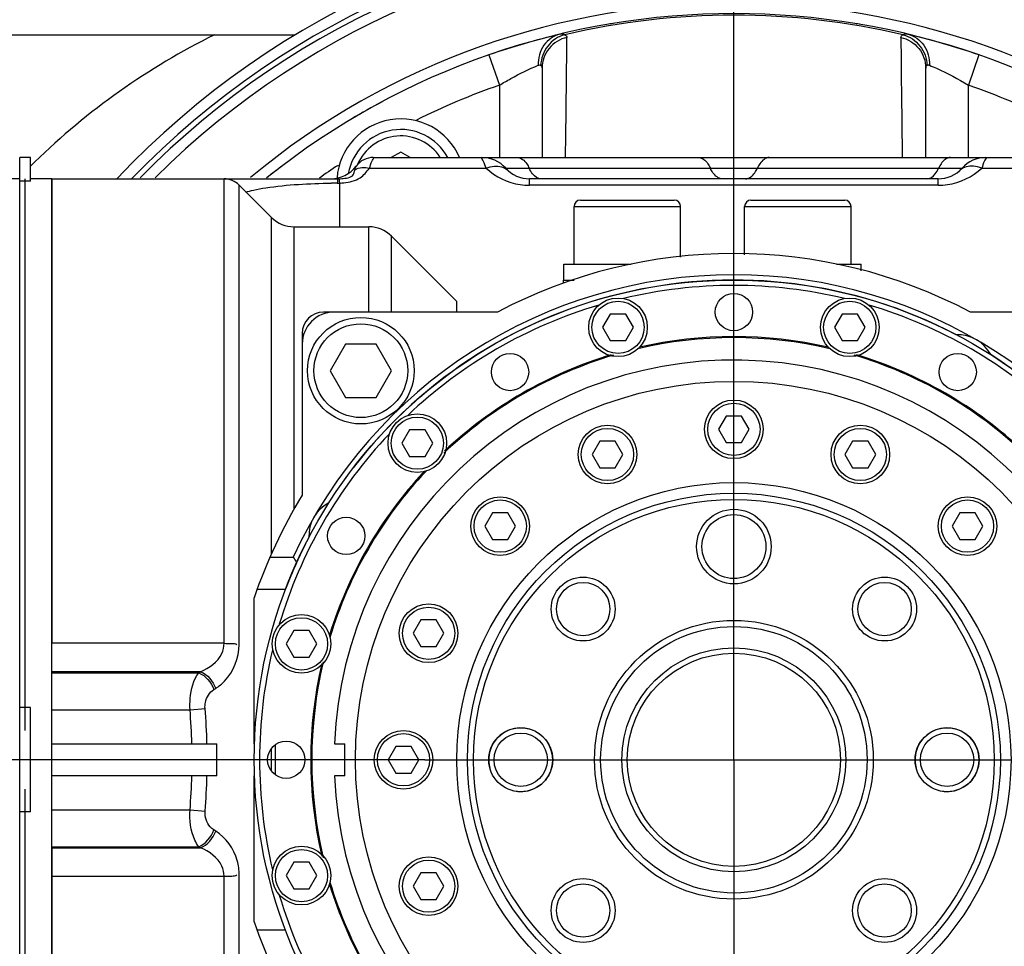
# Model space of a CAD drawing. Header units: millimetres. Extents: x 0 to 8410, y 0 to 5940.
# Tile 27 of 122: x 2004 to 2096, y 4488 to 4575. Entities that reach past the tile are written whole.
import ezdxf

# ---------------------------------------------------------------- set-up
doc = ezdxf.new("R2010")
doc.units = ezdxf.units.MM
doc.header["$LTSCALE"] = 462.55
doc.linetypes.add('CENTER', pattern=[0.6, 0.375, -0.075, 0.075, -0.075])
doc.layers.get('0').update_dxf_attribs({"linetype": 'CONTINUOUS'})
for name, color, linetype in [('204101000016_DXF_AXIS', 7, 'CONTINUOUS'), ('204101000016_DXF_DIMENSION', 7, 'CONTINUOUS'), ('304102000036DXF_CONTINUOUS_LINE', 7, 'CONTINUOUS'), ('304102000037DXF_CONTINUOUS_LINE', 7, 'CONTINUOUS'), ('304102000039DXF_CONTINUOUS_LINE', 7, 'CONTINUOUS'), ('304102000040DXF_CONTINUOUS_LINE', 7, 'CONTINUOUS'), ('304102000041DXF_CONTINUOUS_LINE', 7, 'CONTINUOUS'), ('304102000042DXF_CONTINUOUS_LINE', 7, 'CONTINUOUS'), ('304104000164DXF_CONTINUOUS_LINE', 7, 'CONTINUOUS'), ('304104000181DXF_CONTINUOUS_LINE', 7, 'CONTINUOUS'), ('304104000184DXF_CONTINUOUS_LINE', 7, 'CONTINUOUS'), ('304105000075DXF_CONTINUOUS_LINE', 7, 'CONTINUOUS'), ('304106000033DXF_CONTINUOUS_LINE', 7, 'CONTINUOUS'), ('304302000002DXF_CONTINUOUS_LINE', 7, 'CONTINUOUS'), ('501023000046DXF_CONTINUOUS_LINE', 7, 'CONTINUOUS'), ('501023000061DXF_CONTINUOUS_LINE', 7, 'CONTINUOUS'), ('501023000078DXF_CONTINUOUS_LINE', 7, 'CONTINUOUS'), ('501023000125DXF_CONTINUOUS_LINE', 7, 'CONTINUOUS'), ('501023000127DXF_CONTINUOUS_LINE', 7, 'CONTINUOUS'), ('504021000002DXF_CONTINUOUS_LINE', 7, 'CONTINUOUS')]:
    doc.layers.add(name, color=color, linetype=linetype)
doc.styles.get("Standard").update_dxf_attribs({"font": 'txt', "width": 0.7})
doc.dimstyles.new('DIMSTYLE_4', dxfattribs={"dimtxt": 90, "dimasz": 50, "dimexe": 1.5, "dimexo": 0, "dimgap": 2.25, "dimtad": 1, "dimdsep": 46, "dimtxsty": 'Standard', "dimblk": '_FILLED', "dimblk1": '_FILLED', "dimblk2": '_FILLED', "dimcen": 0.09, "dimclrt": 5, "dimazin": 2, "dimtp": 0.01, "dimtm": 0.01, "dimtfac": 1, "dimtofl": 0, "dimtmove": 0, "dimatfit": 3, "dimldrblk": '_FILLED', "dimfxl": 1, "dimtolj": 1, "dimarcsym": 0})

# ---------------------------------------------------------------- blocks, each defined once
blk = doc.blocks.new('_FILLED')
at = {"color": 0, "linetype": 'ByBlock'}
blk.add_solid([(0, 0), (-1, 0.17), (-1, -0.17)], dxfattribs=at)
blk = doc.blocks.new('*D9')
at = {"layer": '204101000016_DXF_DIMENSION', "color": 2, "linetype": 'Continuous'}
for p, q in [((1813.231, 4163.237), (1813.231, 4734.179)), ((2265.731, 3121.359), (2265.731, 4734.179)), ((1813.231, 4719.179), (2039.481, 4719.179)), ((2265.731, 4719.179), (2039.481, 4719.179))]:
    blk.add_line(p, q, dxfattribs=at)
at = {"layer": '204101000016_DXF_DIMENSION', "color": 2, "linetype": 'Continuous', "xscale": 50, "yscale": 50, "zscale": 50, "rotation": 180}
blk.add_blockref('_FILLED', (1813.231, 4719.179), dxfattribs=at)
at = {"layer": '204101000016_DXF_DIMENSION', "color": 2, "linetype": 'Continuous', "xscale": 50, "yscale": 50, "zscale": 50}
blk.add_blockref('_FILLED', (2265.731, 4719.179), dxfattribs=at)

msp = doc.modelspace()

# ---------------------------------------------------------------- linework, layer by layer
at = {"layer": '204101000016_DXF_AXIS', "color": 7, "linetype": 'CENTER'}
for p, q in [((2070.73067, 4505.35928), (2070.73067, 4665.23564)), ((2041.73067, 4505.35928), (1991.50252, 4505.35928)), ((2041.73067, 4505.35928), (2119.62512, 4505.35928)), ((2070.73067, 4505.35928), (2070.73067, 4368.50613))]:
    msp.add_line(p, q, dxfattribs=at)
at = {"layer": '304102000036DXF_CONTINUOUS_LINE', "color": 7, "linetype": 'Continuous'}
msp.add_line((1992.53828, 4573.35928), (2029.54512, 4573.35928), dxfattribs=at)
msp.add_arc((2070.73067, 4505.35928), 79.5, 43.2835589, 136.7064108, dxfattribs=at)
at = {"layer": '304102000036DXF_CONTINUOUS_LINE', "color": 9, "linetype": 'Continuous'}
for centre, radius, start, end in [((2070.73067, 4505.35928), 78.5, 44.0127774, 136.0140228), ((2051.61503, 4513.78106), 66.5697, 134.2729131, 134.7898421)]:
    msp.add_arc(centre, radius, start, end, dxfattribs=at)
msp.add_open_spline([(2021.99809, 4573.35928), (2015.82097, 4570.33062), (2010.07026, 4566.249), (2005.14427, 4561.44648)], degree=3, dxfattribs=at)
at = {"layer": '304102000037DXF_CONTINUOUS_LINE', "color": 7, "linetype": 'Continuous'}
msp.add_line((1995.27682, 4573.35928), (2021.99809, 4573.35928), dxfattribs=at)
at = {"layer": '304102000039DXF_CONTINUOUS_LINE', "color": 7, "linetype": 'Continuous'}
for start, end in [(99.3236505, 99.8005778), (80.1994604, 80.6763283), (103.476771, 109.1677472), (70.8322528, 76.5231995), (118.1189618, 120.803213), (127.1908146, 128.7868699)]:
    msp.add_arc((2070.73067, 4505.35928), 70, start, end, dxfattribs=at)
at = {"layer": '304102000040DXF_CONTINUOUS_LINE', "color": 7, "linetype": 'Continuous'}
for p, q in [((2054.73067, 4550.07149), (2054.73067, 4550.35928)), ((2054.73067, 4550.35928), (2055.74019, 4550.35928)), ((2033.23067, 4547.35928), (2032.23067, 4547.35928)), ((2030.23067, 4545.35928), (2030.23067, 4544.35928))]:
    msp.add_line(p, q, dxfattribs=at)
msp.add_arc((2032.23067, 4545.35928), 2, 90, 180, dxfattribs=at)
at = {"layer": '304102000041DXF_CONTINUOUS_LINE', "color": 9, "linetype": 'Continuous'}
for p, q in [((2047.7456, 4571.47801), (2048.73067, 4568.64435)), ((2093.71575, 4571.47801), (2092.73067, 4568.64435)), ((2048.73122, 4568.64459), (2048.73097, 4561.85928)), ((2092.73037, 4561.85928), (2092.73012, 4568.64459)), ((2036.53179, 4560.85897), (2047.48031, 4560.85894)), ((2049.32303, 4560.85928), (2091.98791, 4560.85927)), ((2091.98791, 4560.85927), (2092.13831, 4560.85928)), ((2093.98103, 4560.85894), (2104.92941, 4560.85917)), ((2022.90224, 4516.28447), (2022.90224, 4559.85928)), ((2033.52391, 4559.85907), (2033.66255, 4559.86128)), ((2051.5591, 4559.25928), (2051.5591, 4559.85928)), ((2089.90224, 4559.25928), (2089.90224, 4559.85928)), ((2024.31646, 4516.16704), (2024.31646, 4559.2735)), ((2033.55887, 4559.45895), (2033.64578, 4559.45998)), ((2033.64578, 4559.45998), (2033.7307, 4559.4627)), ((2033.7307, 4559.4627), (2033.7307, 4555.35928)), ((2089.90224, 4559.25928), (2051.5591, 4559.25928)), ((2027.35199, 4524.6851), (2027.35199, 4556.23796)), ((2029.47331, 4528.84091), (2029.47331, 4555.35928)), ((2036.48771, 4547.35928), (2036.48771, 4555.35928)), ((2038.60902, 4547.35928), (2038.60903, 4554.48061)), ((2022.90224, 4516.28447), (2006.73067, 4516.28447)), ((2020.69851, 4513.62225), (2006.73067, 4513.62222)), ((2006.73067, 4513.51398), (2020.5251, 4513.51398)), ((2020.5251, 4513.51398), (2020.69851, 4513.62225)), ((2021.93932, 4511.94745), (2022.11267, 4512.059)), ((2006.73067, 4510.04988), (2019.70438, 4510.04988)), ((2019.70438, 4510.04988), (2021.1186, 4510.16898)), ((2027.35199, 4504.30524), (2027.35199, 4506.41333)), ((2006.73067, 4500.66869), (2019.70438, 4500.66869)), ((2019.70438, 4500.66869), (2021.11859, 4500.54959)), ((2022.11267, 4498.65956), (2021.93932, 4498.77112)), ((2006.73067, 4497.20458), (2020.5251, 4497.20458)), ((2006.73067, 4497.09635), (2020.69852, 4497.09632)), ((2020.69852, 4497.09632), (2020.5251, 4497.20458)), ((2006.73067, 4494.4341), (2022.90224, 4494.4341)), ((2022.90224, 4450.85928), (2022.90224, 4494.4341)), ((2024.31646, 4451.44507), (2024.31646, 4494.55153))]:
    msp.add_line(p, q, dxfattribs=at)
at = {"layer": '304102000041DXF_CONTINUOUS_LINE', "color": 7, "linetype": 'Continuous'}
for p, q in [((2052.73067, 4570.24921), (2052.73067, 4561.85928)), ((2088.73067, 4561.85928), (2088.73067, 4570.24921)), ((2036.90224, 4561.85928), (2104.5591, 4561.85928)), ((2006.73067, 4450.85928), (2006.73067, 4559.85928)), ((2006.73067, 4559.85928), (2033.52411, 4559.85928)), ((2089.90224, 4559.85928), (2051.5591, 4559.85928)), ((2027.35199, 4556.23796), (2024.31646, 4559.2735)), ((2029.47331, 4555.35928), (2036.48771, 4555.35928)), ((2044.73053, 4548.35914), (2038.60903, 4554.48061)), ((2044.73067, 4547.35928), (2044.73067, 4548.35809)), ((2006.73067, 4506.85928), (2022.21059, 4506.85928)), ((2022.21059, 4503.85928), (2006.73067, 4503.85928))]:
    msp.add_line(p, q, dxfattribs=at)
for centre, radius, start, end in [((2070.73067, 4505.35928), 70, 51.2846468, 128.7153458), ((2036.90224, 4559.85928), 2, 90, 143.1301028), ((2047.08696, 4558.85928), 3, 41.8103149, 90), ((2094.37438, 4558.85928), 3, 90, 138.1896851), ((2032.90224, 4562.85928), 3, 270, 323.1301024), ((2051.5591, 4562.85928), 3, 221.8103149, 270), ((2089.90224, 4562.85928), 3, 270, 318.1896851), ((2022.90224, 4557.85928), 2, 44.9998674, 89.9998125), ((2029.47331, 4558.35928), 3, 225, 270), ((2036.48771, 4552.35928), 3, 45.0001571, 90), ((1966.18046, 4505.35928), 56.0502, 358.4664831, 1.5335169)]:
    msp.add_arc(centre, radius, start, end, dxfattribs=at)
at = {"layer": '304102000041DXF_CONTINUOUS_LINE', "color": 9, "linetype": 'Continuous'}
for centre, radius, start, end in [((2070.73067, 4505.35928), 69.84808, 76.8665603, 103.1334404), ((-773.87708, 4600.14278), 2829.07134, 359.22467125, 359.45286906), ((4915.28385, 4600.14217), 2829.01676, 180.54712902, 180.77533271), ((2070.73067, 4505.35928), 66.99988, 109.1686424, 116.3979483), ((2070.73067, 4505.35928), 66.99988, 63.6020604, 70.8313579), ((2070.73067, 4505.35928), 66.99988, 123.6645241, 125.4803865), ((2051.5532, 4565.24842), 5.98798, 227.142528, 261.6976833), ((2089.90611, 4565.25265), 5.99247, 278.3162007, 312.8442375), ((2033.52784, 4564.17674), 4.31756, 271.7878468, 275.4845186), ((2033.71, 4499.52053), 59.93861, 90.1444624, 90.7244434), ((2033.53601, 4565.12925), 5.6699, 271.9678311, 276.0893857), ((2051.55952, 4565.2263), 5.96702, 261.6070193, 269.9959679), ((2089.9022, 4565.2215), 5.96221, 270.0003954, 278.3966202), ((1963.82034, 4505.33907), 56.08224, 1.5533031, 4.8184294), ((1962.39212, 4505.34051), 58.92464, 1.4769534, 4.7002667), ((1963.82279, 4505.37935), 56.07979, 355.1815167, 358.4467853), ((1962.39412, 4505.37794), 58.92264, 355.2996901, 358.5231129)]:
    msp.add_arc(centre, radius, start, end, dxfattribs=at)
for points, knots in [([(2054.41378, 4573.43099), (2053.8197, 4573.28859), (2052.68435, 4572.48499), (2052.35154, 4571.1621), (2052.37775, 4570.51364)], [0, 0, 0, 0, 0.48488829, 1, 1, 1, 1]), ([(2054.85988, 4573.38026), (2054.24476, 4573.21337), (2053.09511, 4572.44559), (2052.63493, 4571.14564), (2052.61656, 4570.50325)], [0, 0, 0, 0, 0.49792822, 1, 1, 1, 1]), ([(2055.06527, 4573.12772), (2054.42319, 4572.98401), (2053.20275, 4572.24943), (2052.73067, 4570.90074), (2052.73067, 4570.24921)], [0, 0, 0, 0, 0.50245768, 1, 1, 1, 1]), ([(2054.41403, 4573.43106), (2054.49589, 4573.4507), (2054.65098, 4573.47265), (2054.8039, 4573.42097), (2054.85979, 4573.38043)], [0, 0, 0, 0, 0.54941179, 1, 1, 1, 1]), ([(2054.8598, 4573.38043), (2054.91744, 4573.35265), (2055.01911, 4573.29217), (2055.06575, 4573.17712), (2055.06527, 4573.12772)], [0, 0, 0, 0, 0.56431992, 1, 1, 1, 1]), ([(2086.39607, 4573.12772), (2086.39559, 4573.17712), (2086.44223, 4573.29217), (2086.5439, 4573.35265), (2086.60154, 4573.38043)], [0, 0, 0, 0, 0.4356799, 1, 1, 1, 1]), ([(2086.39608, 4573.12777), (2087.03816, 4572.98404), (2088.25861, 4572.24944), (2088.73067, 4570.90074), (2088.73066, 4570.24921)], [0, 0, 0, 0, 0.50245761, 1, 1, 1, 1]), ([(2086.60147, 4573.3803), (2087.21657, 4573.21338), (2088.36618, 4572.44556), (2088.82632, 4571.14564), (2088.84469, 4570.50325)], [0, 0, 0, 0, 0.49792852, 1, 1, 1, 1]), ([(2086.60155, 4573.38043), (2086.65745, 4573.42098), (2086.81042, 4573.47267), (2086.96553, 4573.45068), (2087.04741, 4573.43104)], [0, 0, 0, 0, 0.45058651, 1, 1, 1, 1]), ([(2087.0475, 4573.43072), (2087.6416, 4573.28842), (2088.7771, 4572.485), (2089.11, 4571.16209), (2089.08379, 4570.51364)], [0, 0, 0, 0, 0.48488995, 1, 1, 1, 1]), ([(2048.73122, 4568.64467), (2049.08275, 4568.85866), (2050.26513, 4569.54448), (2051.49734, 4570.14335), (2052.37776, 4570.51364)], [0, 0, 0, 0, 0.30112697, 1, 1, 1, 1]), ([(2052.37776, 4570.51364), (2052.42032, 4570.53152), (2052.50284, 4570.55716), (2052.58907, 4570.52788), (2052.61666, 4570.50325)], [0, 0, 0, 0, 0.55517831, 1, 1, 1, 1]), ([(2052.61666, 4570.50325), (2052.65239, 4570.47139), (2052.71258, 4570.39327), (2052.73067, 4570.29642), (2052.73067, 4570.24921)], [0, 0, 0, 0, 0.50344097, 1, 1, 1, 1]), ([(2088.73067, 4570.24921), (2088.73067, 4570.29642), (2088.74877, 4570.39327), (2088.80895, 4570.47139), (2088.84468, 4570.50325)], [0, 0, 0, 0, 0.49655753, 1, 1, 1, 1]), ([(2088.84468, 4570.50325), (2088.85828, 4570.51538), (2088.89062, 4570.53529), (2088.92777, 4570.54215), (2088.94655, 4570.54299)], [0, 0, 0, 0, 0.49231064, 1, 1, 1, 1]), ([(2088.94655, 4570.54299), (2088.96826, 4570.54396), (2089.01557, 4570.53862), (2089.0603, 4570.52343), (2089.08359, 4570.51364)], [0, 0, 0, 0, 0.46247545, 1, 1, 1, 1]), ([(2089.08359, 4570.51364), (2089.30379, 4570.42102), (2090.55668, 4569.87568), (2091.76701, 4569.23098), (2092.73012, 4568.64467)], [0, 0, 0, 0, 0.17482976, 1, 1, 1, 1]), ([(2036.53191, 4560.85897), (2036.64038, 4561.10007), (2036.59685, 4561.28292), (2036.99194, 4561.87621), (2036.90224, 4561.85928)], [0, 0, 0, 0, 0.74334618, 1, 1, 1, 1]), ([(2047.48, 4560.85894), (2047.37444, 4561.10281), (2047.40877, 4561.25799), (2047.00205, 4561.89613), (2047.08696, 4561.85928)], [0, 0, 0, 0, 0.74167185, 1, 1, 1, 1]), ([(2050.40882, 4561.85928), (2050.761, 4561.85928), (2051.23171, 4561.45156), (2051.46118, 4561.00614), (2051.52685, 4560.85928)], [0, 0, 0, 0, 0.68644792, 1, 1, 1, 1]), ([(2067.40882, 4561.85928), (2067.761, 4561.85928), (2068.23171, 4561.45156), (2068.46118, 4561.00614), (2068.52685, 4560.85928)], [0, 0, 0, 0, 0.68644792, 1, 1, 1, 1]), ([(2074.05253, 4561.85928), (2073.70034, 4561.85928), (2073.22963, 4561.45156), (2073.00017, 4561.00614), (2072.93449, 4560.85928)], [0, 0, 0, 0, 0.68644792, 1, 1, 1, 1]), ([(2091.05253, 4561.85928), (2090.70034, 4561.85928), (2090.22963, 4561.45156), (2090.00017, 4561.00614), (2089.93449, 4560.85928)], [0, 0, 0, 0, 0.68644792, 1, 1, 1, 1]), ([(2094.37438, 4561.85928), (2094.45929, 4561.89613), (2094.05257, 4561.25799), (2094.08691, 4561.10281), (2093.98134, 4560.85894)], [0, 0, 0, 0, 0.2583266, 1, 1, 1, 1]), ([(2033.9405, 4559.87895), (2034.32092, 4559.91537), (2035.05327, 4559.9552), (2035.12401, 4560.55139), (2035.18186, 4560.69923)], [0, 0, 0, 0, 0.70649595, 1, 1, 1, 1]), ([(2034.13747, 4559.49135), (2034.6655, 4559.54798), (2035.65288, 4559.76729), (2036.28204, 4560.52512), (2036.53179, 4560.85897)], [0, 0, 0, 0, 0.56019801, 1, 1, 1, 1]), ([(2035.18186, 4560.69923), (2035.21629, 4560.78694), (2035.194, 4560.85087), (2035.33346, 4561.06768), (2035.30224, 4561.05928)], [0, 0, 0, 0, 0.74453972, 1, 1, 1, 1]), ([(2069.64489, 4559.85928), (2069.2927, 4559.85928), (2068.82199, 4560.26701), (2068.59253, 4560.71243), (2068.52685, 4560.85928)], [0, 0, 0, 0, 0.68644792, 1, 1, 1, 1]), ([(2071.81646, 4559.85928), (2072.16864, 4559.85928), (2072.63935, 4560.26701), (2072.86882, 4560.71243), (2072.93449, 4560.85928)], [0, 0, 0, 0, 0.68644792, 1, 1, 1, 1]), ([(2033.52392, 4559.85907), (2033.53373, 4559.85931), (2033.54339, 4559.7718), (2033.54613, 4559.7296), (2033.54813, 4559.67797)], [0, 0, 0, 0, 0.1595254, 1, 1, 1, 1]), ([(2033.54813, 4559.67797), (2033.54968, 4559.63808), (2033.55228, 4559.54378), (2033.55377, 4559.44946), (2033.55444, 4559.39506)], [0, 0, 0, 0, 0.42322011, 1, 1, 1, 1]), ([(2033.66255, 4559.86129), (2033.67458, 4559.85759), (2033.69928, 4559.78529), (2033.7016, 4559.72814), (2033.70657, 4559.6768)], [0, 0, 0, 0, 0.1961531, 1, 1, 1, 1]), ([(2033.70657, 4559.6768), (2033.71035, 4559.63779), (2033.71762, 4559.54572), (2033.72317, 4559.45354), (2033.72607, 4559.40047)], [0, 0, 0, 0, 0.42439382, 1, 1, 1, 1]), ([(2025.65233, 4558.80242), (2026.03725, 4558.88685), (2028.44715, 4559.30916), (2030.90145, 4559.42851), (2032.95216, 4559.45435)], [0, 0, 0, 0, 0.16117723, 1, 1, 1, 1]), ([(2020.69853, 4513.62225), (2021.50491, 4513.95798), (2022.62683, 4514.74058), (2022.90178, 4515.95734), (2022.90224, 4516.28447)], [0, 0, 0, 0, 0.72753109, 1, 1, 1, 1]), ([(2022.90224, 4516.28447), (2023.14392, 4516.28447), (2023.52036, 4516.25759), (2023.97632, 4516.267), (2024.09156, 4516.15753)], [0, 0, 0, 0, 0.60324319, 1, 1, 1, 1]), ([(2022.11267, 4512.059), (2022.41623, 4512.25447), (2023.66569, 4513.25077), (2024.31389, 4514.93841), (2024.31646, 4516.16704)], [0, 0, 0, 0, 0.22711638, 1, 1, 1, 1]), ([(2019.70438, 4510.04988), (2019.68889, 4510.40356), (2019.72315, 4511.58914), (2019.99768, 4512.85572), (2020.5251, 4513.51398)], [0, 0, 0, 0, 0.29562295, 1, 1, 1, 1]), ([(2021.1186, 4510.16898), (2021.10267, 4510.3612), (2021.13537, 4511.03514), (2021.53664, 4511.68867), (2021.93932, 4511.94745)], [0, 0, 0, 0, 0.28721534, 1, 1, 1, 1]), ([(2020.5251, 4497.20458), (2020.37706, 4497.38963), (2019.78177, 4498.4468), (2019.66307, 4499.70625), (2019.70438, 4500.66869)], [0, 0, 0, 0, 0.19743609, 1, 1, 1, 1]), ([(2021.93932, 4498.77112), (2021.81479, 4498.85114), (2021.29536, 4499.28466), (2021.07547, 4500.02881), (2021.1186, 4500.54959)], [0, 0, 0, 0, 0.2207374, 1, 1, 1, 1]), ([(2024.31646, 4494.55153), (2024.31549, 4495.00477), (2024.13089, 4496.60151), (2023.07239, 4498.04159), (2022.11267, 4498.65956)], [0, 0, 0, 0, 0.28422031, 1, 1, 1, 1]), ([(2022.90224, 4494.4341), (2022.90177, 4494.76124), (2022.62684, 4495.978), (2021.50491, 4496.76059), (2020.69853, 4497.09632)], [0, 0, 0, 0, 0.27247753, 1, 1, 1, 1]), ([(2022.90224, 4494.4341), (2023.14392, 4494.43409), (2023.52032, 4494.46095), (2023.97632, 4494.45154), (2024.09152, 4494.56105)], [0, 0, 0, 0, 0.60324576, 1, 1, 1, 1])]:
    msp.add_open_spline(points, degree=3, knots=knots, dxfattribs=at)
for points in [[(2035.18186, 4560.69924), (2035.55392, 4560.95802), (2036.09444, 4560.97722), (2036.53203, 4560.85928)], [(2047.47988, 4560.85918), (2047.72876, 4560.95585), (2047.99307, 4561.0231), (2048.25924, 4561.04407)], [(2048.25924, 4561.04407), (2048.69711, 4561.07857), (2049.19738, 4560.95789), (2049.51949, 4560.65929)], [(2051.8472, 4560.31866), (2051.71678, 4560.48257), (2051.61237, 4560.66806), (2051.52685, 4560.85928)], [(2089.61414, 4560.31866), (2089.74456, 4560.48257), (2089.84898, 4560.66806), (2089.93449, 4560.85928)], [(2093.20208, 4561.04413), (2092.76421, 4561.07859), (2092.26395, 4560.9579), (2091.94186, 4560.65928)], [(2093.98146, 4560.8593), (2093.73257, 4560.95594), (2093.46825, 4561.02318), (2093.20208, 4561.04413)], [(2052.64489, 4559.85928), (2052.33805, 4559.85928), (2052.03824, 4560.07855), (2051.8472, 4560.31866)], [(2088.81646, 4559.85928), (2089.12329, 4559.85928), (2089.42311, 4560.07855), (2089.61414, 4560.31866)], [(2024.92809, 4558.61857), (2025.16686, 4558.68948), (2025.40904, 4558.74906), (2025.65233, 4558.80242)], [(2020.5251, 4513.51398), (2021.1781, 4513.25228), (2021.70118, 4512.6094), (2021.93932, 4511.94745)], [(2020.69846, 4513.62222), (2021.35085, 4513.36122), (2021.87394, 4512.71987), (2022.11267, 4512.059)], [(2020.5251, 4497.20452), (2021.17811, 4497.46625), (2021.70118, 4498.10915), (2021.93932, 4498.77112)], [(2020.69846, 4497.09635), (2021.35085, 4497.35735), (2021.87394, 4497.9987), (2022.11267, 4498.65956)]]:
    msp.add_open_spline(points, degree=3, dxfattribs=at)
at = {"layer": '304102000042DXF_CONTINUOUS_LINE', "color": 7, "linetype": 'Continuous'}
for p, q in [((2003.73067, 4559.85928), (1997.23067, 4559.85928)), ((2004.23067, 4508.10834), (2004.23067, 4559.85928)), ((2004.23067, 4450.85928), (2004.23067, 4502.61023))]:
    msp.add_line(p, q, dxfattribs=at)
at = {"layer": '304104000164DXF_CONTINUOUS_LINE', "color": 7, "linetype": 'Continuous'}
for radius, start, end in [(78, 44.4330317, 135.5669532), (76.99999, 45.1455689, 134.8544149), (70.99999, 50.2967321, 129.7032441)]:
    msp.add_arc((2070.73067, 4505.35928), radius, start, end, dxfattribs=at)
at = {"layer": '304104000181DXF_CONTINUOUS_LINE', "color": 7, "linetype": 'Continuous'}
for p, q in [((2048.54396, 4547.35928), (2033.23067, 4547.35928)), ((2108.23067, 4547.35928), (2092.91738, 4547.35928)), ((2030.23067, 4544.35928), (2030.23067, 4530.17863)), ((2027.1962, 4524.35928), (2029.38769, 4524.35928)), ((2026.00652, 4521.35928), (2028.67119, 4521.35928)), ((2025.73067, 4506.85928), (2025.73067, 4520.56619)), ((2027.73067, 4503.94289), (2027.73067, 4506.77568)), ((2025.73067, 4490.15238), (2025.73067, 4503.85928)), ((2028.67119, 4489.35928), (2026.00652, 4489.35928))]:
    msp.add_line(p, q, dxfattribs=at)
for centre, radius, start, end in [((2070.73067, 4505.35928), 47.5, 62.1545244, 117.8454756), ((2070.73067, 4505.35928), 45.49991, 24.6820501, 155.3178997), ((2070.73067, 4505.35928), 45, 62.376099, 142.5142671), ((2033.23067, 4544.35928), 3, 90, 180), ((2091.73067, 4541.73235), 3.5, 27.7887409, 92.2112591), ((2070.73067, 4505.35928), 45, 20.8274969, 57.623901), ((2070.73067, 4505.35928), 47.5, 148.4990586, 161.3282819), ((2034.3576, 4526.35928), 3.5, 117.7887409, 182.2112591), ((2070.73067, 4505.35928), 45, 152.376099, 159.1725031), ((2170.18661, 4614.60692), 167.23927, 212.658582, 212.8622457), ((2070.73067, 4505.35928), 47.5, 198.6717181, 211.5009414)]:
    msp.add_arc(centre, radius, start, end, dxfattribs=at)
at = {"layer": '304104000184DXF_CONTINUOUS_LINE', "color": 7, "linetype": 'Continuous'}
for p, q in [((2033.26068, 4506.85928), (2034.23067, 4506.85928)), ((2034.23067, 4503.85928), (2034.23067, 4506.85928)), ((2034.23067, 4503.85928), (2033.26068, 4503.85928))]:
    msp.add_line(p, q, dxfattribs=at)
for centre, radius in [((2070.73067, 4505.35928), 35.5), ((2070.73067, 4505.35928), 26), ((2070.73067, 4505.35928), 25), ((2070.73067, 4505.35928), 24.42266), ((2070.73067, 4525.35928), 3.49992), ((2070.73067, 4525.35928), 3), ((2056.58854, 4519.50142), 3), ((2056.58854, 4519.50142), 2.5), ((2084.87281, 4519.50142), 3), ((2084.87281, 4519.50142), 2.5), ((2070.73067, 4505.35928), 13.07734), ((2070.73067, 4505.35928), 12.5), ((2070.73067, 4505.35928), 10.49997), ((2070.73067, 4505.35928), 10), ((2050.73067, 4505.35928), 3), ((2090.73067, 4505.35928), 3), ((2050.73067, 4505.35928), 2.5), ((2090.73067, 4505.35928), 2.5), ((2056.58854, 4491.21715), 3), ((2084.87281, 4491.21715), 3), ((2056.58854, 4491.21715), 2.5), ((2084.87281, 4491.21715), 2.5)]:
    msp.add_circle(centre, radius, dxfattribs=at)
msp.add_arc((2070.73067, 4505.35928), 37.5, 182.2924428, 177.7075572, dxfattribs=at)
at = {"layer": '304104000184DXF_CONTINUOUS_LINE', "color": 2, "linetype": 'Continuous'}
for centre in [(2050.73067, 4505.35928), (2090.73067, 4505.35928)]:
    msp.add_arc(centre, 3, 255, 195, dxfattribs=at)
at = {"layer": '304105000075DXF_CONTINUOUS_LINE', "color": 7, "linetype": 'Continuous'}
for p, q in [((2054.78067, 4550.35928), (2054.78067, 4551.85928)), ((2054.78067, 4551.85928), (2061.09895, 4551.85928)), ((2080.3624, 4551.85928), (2082.68067, 4551.85928)), ((2082.68067, 4551.22606), (2082.68067, 4551.85928))]:
    msp.add_line(p, q, dxfattribs=at)
at = {"layer": '304106000033DXF_CONTINUOUS_LINE', "color": 7, "linetype": 'Continuous'}
for p, q in [((2004.73067, 4561.85928), (2003.73067, 4561.85928)), ((2003.73067, 4448.85935), (2003.73067, 4561.85922)), ((2004.73067, 4559.63928), (2004.73067, 4561.8592)), ((2004.73067, 4559.63928), (2003.73067, 4559.63928)), ((2006.73067, 4559.85928), (2004.73067, 4559.85928)), ((2006.73067, 4559.85928), (2006.73067, 4516.28447)), ((2004.73067, 4510.25128), (2003.73067, 4510.25128)), ((2004.73067, 4500.46729), (2004.73067, 4510.25128)), ((2004.73067, 4500.46729), (2003.73067, 4500.46729)), ((2006.73067, 4497.09635), (2006.73067, 4450.85928))]:
    msp.add_line(p, q, dxfattribs=at)
at = {"layer": '304302000002DXF_CONTINUOUS_LINE', "color": 7, "linetype": 'Continuous'}
for centre, radius in [((2070.73067, 4505.35928), 45), ((2070.73067, 4547.35928), 1.75), ((2049.73067, 4541.73235), 1.75), ((2091.73067, 4541.73235), 1.75), ((2034.3576, 4526.35928), 1.75), ((2028.73067, 4505.35928), 1.75)]:
    msp.add_circle(centre, radius, dxfattribs=at)
at = {"layer": '304302000002DXF_CONTINUOUS_LINE', "color": 9, "linetype": 'Continuous'}
for start, end in [(76.5247174, 103.4758105), (106.5574197, 133.4527659), (46.5452907, 73.4437927), (136.5837142, 163.4059937), (166.5802512, 193.4191355), (196.5940354, 223.4163482)]:
    msp.add_arc((2070.73067, 4505.35928), 44.5, start, end, dxfattribs=at)
at = {"layer": '304302000002DXF_CONTINUOUS_LINE', "color": 7, "linetype": 'Continuous'}
for radius, start, end in [(39.6, 76.8383313, 103.1617756), (39.7, 77.1042126, 102.8956693), (39.6, 106.5666986, 133.4234879), (39.7, 106.8387774, 133.1428228), (39.6, 46.5762759, 73.4312871), (39.7, 46.8568748, 73.1620625), (39.7, 137.0885959, 162.8914786), (39.6, 136.8381173, 163.154785), (39.7, 166.8517633, 193.1483298), (39.6, 166.5781383, 193.4221985), (39.7, 197.1088569, 222.9107341), (39.6, 196.8449774, 223.1629738)]:
    msp.add_arc((2070.73067, 4505.35928), radius, start, end, dxfattribs=at)
at = {"layer": '501023000046DXF_CONTINUOUS_LINE', "color": 7, "linetype": 'Continuous'}
for p, q in [((2034.2873, 4544.35928), (2032.84392, 4541.85928)), ((2037.17405, 4544.35928), (2034.2873, 4544.35928)), ((2038.61742, 4541.85928), (2037.17405, 4544.35928)), ((2032.84392, 4541.85928), (2034.2873, 4539.35928)), ((2037.17405, 4539.35928), (2038.61742, 4541.85928)), ((2034.2873, 4539.35928), (2037.17405, 4539.35928))]:
    msp.add_line(p, q, dxfattribs=at)
msp.add_circle((2035.73067, 4541.85928), 5, dxfattribs=at)
at = {"layer": '501023000046DXF_CONTINUOUS_LINE', "color": 9, "linetype": 'Continuous'}
msp.add_circle((2035.73067, 4541.85928), 4.4, dxfattribs=at)
at = {"layer": '501023000061DXF_CONTINUOUS_LINE', "color": 7, "linetype": 'Continuous'}
for p, q in [((2059.13858, 4547.17817), (2058.4169, 4545.92817)), ((2060.58196, 4547.17817), (2059.13858, 4547.17817)), ((2061.30365, 4545.92817), (2060.58196, 4547.17817)), ((2080.87938, 4547.17817), (2080.1577, 4545.92817)), ((2082.32276, 4547.17817), (2080.87938, 4547.17817)), ((2083.04445, 4545.92817), (2082.32276, 4547.17817)), ((2058.4169, 4545.92817), (2059.13858, 4544.67817)), ((2060.58196, 4544.67817), (2061.30365, 4545.92817)), ((2080.1577, 4545.92817), (2080.87938, 4544.67817)), ((2082.32276, 4544.67817), (2083.04445, 4545.92817)), ((2059.13858, 4544.67817), (2060.58196, 4544.67817)), ((2080.87938, 4544.67817), (2082.32276, 4544.67817)), ((2040.3105, 4536.30777), (2039.58881, 4535.05777)), ((2041.75387, 4536.30777), (2040.3105, 4536.30777)), ((2042.47556, 4535.05777), (2041.75387, 4536.30777)), ((2039.58881, 4535.05777), (2040.3105, 4533.80777)), ((2041.75387, 4533.80777), (2042.47556, 4535.05777)), ((2040.3105, 4533.80777), (2041.75387, 4533.80777)), ((2029.4401, 4517.47968), (2028.71841, 4516.22968)), ((2030.88347, 4517.47968), (2029.4401, 4517.47968)), ((2031.60516, 4516.22968), (2030.88347, 4517.47968)), ((2028.71841, 4516.22968), (2029.4401, 4514.97968)), ((2030.88347, 4514.97968), (2031.60516, 4516.22968)), ((2029.4401, 4514.97968), (2030.88347, 4514.97968)), ((2029.4401, 4495.73888), (2028.71841, 4494.48888)), ((2030.88347, 4495.73888), (2029.4401, 4495.73888)), ((2031.60516, 4494.48888), (2030.88347, 4495.73888)), ((2028.71841, 4494.48888), (2029.4401, 4493.23888)), ((2030.88347, 4493.23888), (2031.60516, 4494.48888)), ((2029.4401, 4493.23888), (2030.88347, 4493.23888))]:
    msp.add_line(p, q, dxfattribs=at)
for centre in [(2059.86027, 4545.92817), (2081.60107, 4545.92817), (2041.03219, 4535.05777), (2030.16179, 4516.22968), (2030.16179, 4494.48888)]:
    msp.add_circle(centre, 2.75, dxfattribs=at)
at = {"layer": '501023000061DXF_CONTINUOUS_LINE', "color": 9, "linetype": 'Continuous'}
for centre in [(2059.86027, 4545.92817), (2081.60107, 4545.92817), (2041.03219, 4535.05777), (2030.16179, 4516.22968), (2030.16179, 4494.48888)]:
    msp.add_circle(centre, 2.45, dxfattribs=at)
at = {"layer": '501023000078DXF_CONTINUOUS_LINE', "color": 7, "linetype": 'Continuous'}
for p, q in [((2056.33067, 4557.85928), (2065.13067, 4557.85928)), ((2072.33067, 4557.85928), (2081.13067, 4557.85928)), ((2055.73067, 4551.85928), (2055.73067, 4557.25928)), ((2065.73067, 4552.50659), (2065.73067, 4557.25928)), ((2071.73067, 4552.74485), (2071.73067, 4557.25928)), ((2081.73067, 4551.85928), (2081.73067, 4557.25928))]:
    msp.add_line(p, q, dxfattribs=at)
at = {"layer": '501023000078DXF_CONTINUOUS_LINE', "color": 9, "linetype": 'Continuous'}
for p, q in [((2055.73067, 4557.25928), (2065.73067, 4557.25928)), ((2071.73067, 4557.25928), (2081.73067, 4557.25928))]:
    msp.add_line(p, q, dxfattribs=at)
at = {"layer": '501023000078DXF_CONTINUOUS_LINE', "color": 7, "linetype": 'Continuous'}
for centre, start, end in [((2056.33067, 4557.25928), 90, 180), ((2065.13067, 4557.25928), 0, 90), ((2072.33067, 4557.25928), 90, 180), ((2081.13067, 4557.25928), 0, 90)]:
    msp.add_arc(centre, 0.6, start, end, dxfattribs=at)
at = {"layer": '501023000125DXF_CONTINUOUS_LINE', "color": 7, "linetype": 'Continuous'}
for p, q in [((2039.48067, 4562.37262), (2038.59154, 4561.85928)), ((2040.3698, 4561.85928), (2039.48067, 4562.37262))]:
    msp.add_line(p, q, dxfattribs=at)
msp.add_arc((2039.48067, 4559.48587), 5, 28.3974193, 170, dxfattribs=at)
at = {"layer": '501023000125DXF_CONTINUOUS_LINE', "color": 9, "linetype": 'Continuous'}
msp.add_arc((2039.48067, 4559.48587), 4.4, 32.7254779, 157.0523457, dxfattribs=at)
at = {"layer": '501023000127DXF_CONTINUOUS_LINE', "color": 7, "linetype": 'Continuous'}
for p, q in [((2070.00898, 4537.60928), (2069.2873, 4536.35928)), ((2071.45236, 4537.60928), (2070.00898, 4537.60928)), ((2072.17405, 4536.35928), (2071.45236, 4537.60928)), ((2069.2873, 4536.35928), (2070.00898, 4535.10928)), ((2071.45236, 4535.10928), (2072.17405, 4536.35928)), ((2058.1458, 4535.24955), (2057.42411, 4533.99955)), ((2059.58917, 4535.24955), (2058.1458, 4535.24955)), ((2060.31086, 4533.99955), (2059.58917, 4535.24955)), ((2070.00898, 4535.10928), (2071.45236, 4535.10928)), ((2081.87217, 4535.24955), (2081.15048, 4533.99955)), ((2083.31555, 4535.24955), (2081.87217, 4535.24955)), ((2084.03723, 4533.99955), (2083.31555, 4535.24955)), ((2057.42411, 4533.99955), (2058.1458, 4532.74955)), ((2059.58917, 4532.74955), (2060.31086, 4533.99955)), ((2081.15048, 4533.99955), (2081.87217, 4532.74955)), ((2083.31555, 4532.74955), (2084.03723, 4533.99955)), ((2058.1458, 4532.74955), (2059.58917, 4532.74955)), ((2081.87217, 4532.74955), (2083.31555, 4532.74955)), ((2048.08867, 4528.52959), (2047.36699, 4527.27959)), ((2049.53205, 4528.52959), (2048.08867, 4528.52959)), ((2050.25374, 4527.27959), (2049.53205, 4528.52959)), ((2091.92929, 4528.52959), (2091.20761, 4527.27959)), ((2093.37267, 4528.52959), (2091.92929, 4528.52959)), ((2094.09436, 4527.27959), (2093.37267, 4528.52959)), ((2047.36699, 4527.27959), (2048.08867, 4526.02959)), ((2049.53205, 4526.02959), (2050.25374, 4527.27959)), ((2091.20761, 4527.27959), (2091.92929, 4526.02959)), ((2093.37267, 4526.02959), (2094.09436, 4527.27959)), ((2048.08867, 4526.02959), (2049.53205, 4526.02959)), ((2091.92929, 4526.02959), (2093.37267, 4526.02959)), ((2041.36872, 4518.47247), (2040.64703, 4517.22247)), ((2042.81209, 4518.47247), (2041.36872, 4518.47247)), ((2043.53378, 4517.22247), (2042.81209, 4518.47247)), ((2040.64703, 4517.22247), (2041.36872, 4515.97247)), ((2042.81209, 4515.97247), (2043.53378, 4517.22247)), ((2041.36872, 4515.97247), (2042.81209, 4515.97247)), ((2039.00898, 4506.60928), (2038.2873, 4505.35928)), ((2040.45236, 4506.60928), (2039.00898, 4506.60928)), ((2041.17405, 4505.35928), (2040.45236, 4506.60928)), ((2038.2873, 4505.35928), (2039.00898, 4504.10928)), ((2040.45236, 4504.10928), (2041.17405, 4505.35928)), ((2039.00898, 4504.10928), (2040.45236, 4504.10928)), ((2041.36872, 4494.7461), (2040.64703, 4493.4961)), ((2042.81209, 4494.7461), (2041.36872, 4494.7461)), ((2043.53378, 4493.4961), (2042.81209, 4494.7461)), ((2040.64703, 4493.4961), (2041.36872, 4492.2461)), ((2042.81209, 4492.2461), (2043.53378, 4493.4961)), ((2041.36872, 4492.2461), (2042.81209, 4492.2461))]:
    msp.add_line(p, q, dxfattribs=at)
for centre in [(2070.73067, 4536.35928), (2058.86749, 4533.99955), (2082.59386, 4533.99955), (2048.81036, 4527.27959), (2092.65098, 4527.27959), (2042.09041, 4517.22247), (2039.73067, 4505.35928), (2042.09041, 4493.4961)]:
    msp.add_circle(centre, 2.75, dxfattribs=at)
at = {"layer": '501023000127DXF_CONTINUOUS_LINE', "color": 9, "linetype": 'Continuous'}
for centre in [(2070.73067, 4536.35928), (2058.86749, 4533.99955), (2082.59386, 4533.99955), (2048.81036, 4527.27959), (2092.65098, 4527.27959), (2042.09041, 4517.22247), (2039.73067, 4505.35928), (2042.09041, 4493.4961)]:
    msp.add_circle(centre, 2.45, dxfattribs=at)
at = {"layer": '504021000002DXF_CONTINUOUS_LINE', "color": 7, "linetype": 'Continuous'}
msp.add_arc((2039.48067, 4559.48587), 6, 23.3332666, 175.7309984, dxfattribs=at)

# ---------------------------------------------------------------- dimensions: what is measured, and where the dimension line sits
at = {"layer": '204101000016_DXF_DIMENSION', "color": 2, "linetype": 'Continuous'}
dim = msp.add_linear_dim(base=(1813.23067, 4719.17912), p1=(2265.73067, 3121.35928), p2=(1813.23067, 4163.23731), angle=180, dimstyle='DIMSTYLE_4', dxfattribs=at)
dim.commit()
dim.dimension.update_dxf_attribs({"geometry": '*D9', "text_midpoint": (1902.21741, 4719.17912), "dimtype": 160})

doc.saveas('drawing.dxf')
